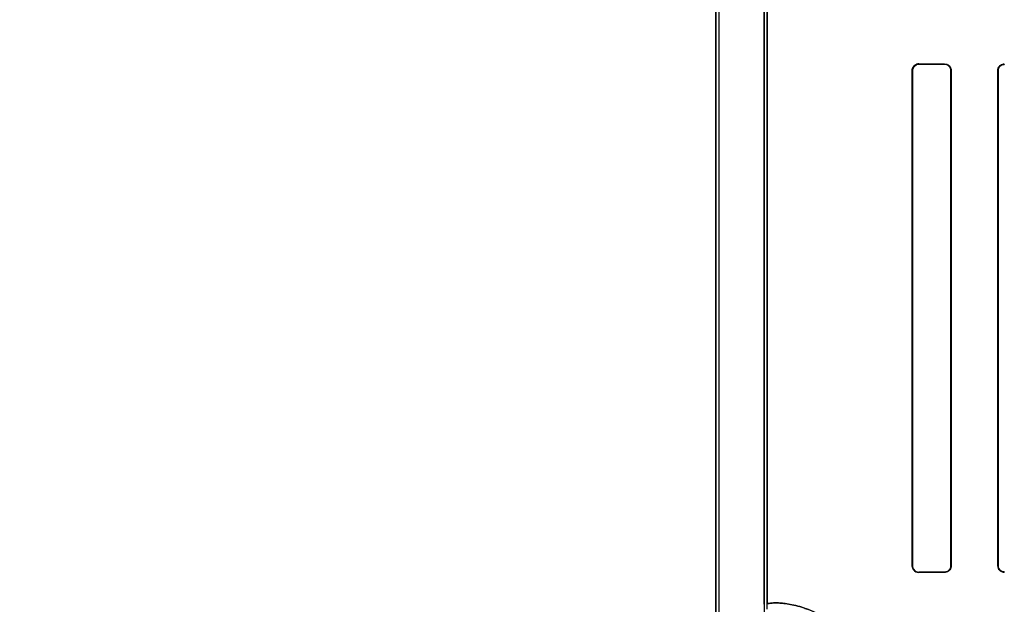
# Model space of a CAD drawing. Header units: millimetres. Extents: x 0 to 297, y 0 to 210.
# Tile 130 of 256: x 55.967 to 56.313, y 157.253 to 157.459. Entities that reach past the tile are written whole.
import ezdxf

# ---------------------------------------------------------------- set-up
doc = ezdxf.new("R2010")
doc.units = ezdxf.units.MM
doc.header["$LTSCALE"] = 16.335
doc.layers.get('0').update_dxf_attribs({"linetype": 'CONTINUOUS'})
for name, color, linetype in [('AXES_REF', 7, 'CONTINUOUS'), ('INTFCLR_1', 7, 'CONTINUOUS'), ('INTFCLR_72935', 7, 'CONTINUOUS')]:
    doc.layers.add(name, color=color, linetype=linetype)

msp = doc.modelspace()

# ---------------------------------------------------------------- linework, layer by layer
at = {"color": 7, "linetype": 'Continuous'}
for radius in [5.8174969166, 5.817, 5.7797484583]:
    msp.add_circle((57.454730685, 154.8339782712), radius, dxfattribs=at)
msp.add_arc((57.454730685, 154.8339782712), 5.76, 278.2771290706, 261.7228709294, dxfattribs=at)
at = {"layer": 'AXES_REF', "color": 9, "linetype": 'Continuous'}
for radius in [5.3067073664, 3.5571461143]:
    msp.add_circle((57.454730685, 154.8339782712), radius, dxfattribs=at)
at = {"layer": 'AXES_REF', "color": 7, "linetype": 'Continuous'}
msp.add_arc((57.454730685, 154.8339782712), 5.892, 143.2753836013, 36.7246163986, dxfattribs=at)
at = {"layer": 'INTFCLR_1', "color": 6, "linetype": 'Continuous'}
for p, q in [((56.2116317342, 158.5359697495), (56.2116317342, 156.9339697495)), ((56.2126896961, 158.5359798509), (56.2126896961, 156.9339697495)), ((56.2285737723, 157.2534153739), (56.2285737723, 157.9765241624)), ((56.2296317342, 157.9765241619), (56.2296317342, 157.253415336)), ((56.2806607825, 157.2669697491), (56.2806607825, 157.4409697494)), ((56.2807695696, 157.2669697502), (56.2807695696, 157.4409697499)), ((56.2942991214, 157.4409697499), (56.2942991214, 157.2669697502)), ((56.29439750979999, 157.4409697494), (56.29439750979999, 157.2669697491)), ((56.3107968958, 157.2669697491), (56.3107968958, 157.4409697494)), ((56.3108878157, 157.2669697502), (56.3108878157, 157.4409697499))]:
    msp.add_line(p, q, dxfattribs=at)
at = {"layer": 'INTFCLR_1', "color": 9, "linetype": 'Continuous'}
for p, q in [((56.2830629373, 157.443359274), (56.2830629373, 157.4432528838)), ((56.2920629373, 157.4432148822), (56.2920629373, 157.4433150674)), ((56.3130629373, 157.4432271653), (56.3130629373, 157.4431374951)), ((56.28076956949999, 157.4409697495), (56.2806607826, 157.4409697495)), ((56.29439750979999, 157.4409697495), (56.2942991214, 157.4409697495)), ((56.3108878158, 157.4409697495), (56.3107968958, 157.4409697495)), ((56.2806607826, 157.2669697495), (56.28076956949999, 157.2669697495)), ((56.2920629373, 157.2646244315), (56.2920629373, 157.2647246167)), ((56.2942991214, 157.2669697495), (56.29439750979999, 157.2669697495)), ((56.3107968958, 157.2669697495), (56.3108878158, 157.2669697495)), ((56.3130629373, 157.2648020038), (56.3130629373, 157.2647123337)), ((56.2830629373, 157.2646866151), (56.2830629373, 157.264580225))]:
    msp.add_line(p, q, dxfattribs=at)
at = {"layer": 'INTFCLR_1', "color": 7, "linetype": 'Continuous'}
msp.add_lwpolyline([(56.3123156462, 157.2648366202), (56.3123925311, 157.2648115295), (56.3124711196, 157.264788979), (56.3125513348, 157.2647690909), (56.3126330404, 157.2647519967), (56.3127161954, 157.2647378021), (56.3128008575, 157.2647266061), (56.3128869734, 157.2647185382), (56.3129743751, 157.2647137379), (56.3130629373, 157.2647123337)], dxfattribs=at)
at = {"layer": 'INTFCLR_1', "color": 6, "linetype": 'Continuous'}
for centre, major_axis, start_param, end_param in [((56.5425629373, 157.4439697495), (0.312931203, 0), -2.5485709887, -2.4989177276), ((56.5425629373, 157.4439697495), (0.330931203, 0), -2.4721230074, -2.4294368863), ((56.5425629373, 157.2639697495), (0.330931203, 0), 2.4294368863, 2.4721230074), ((56.5425629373, 157.2639697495), (0.312931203, 0), 2.4989177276, 2.5485709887)]:
    msp.add_ellipse(centre, major_axis=major_axis, ratio=0.0034906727, start_param=start_param, end_param=end_param, dxfattribs=at)
for points, knots in [([(56.2806607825, 157.4409697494), (56.2806607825, 157.4414446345), (56.2810234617, 157.4426918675), (56.28231979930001, 157.4433631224), (56.2830629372, 157.4433592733)], [0, 0, 0, 0, 0.3898787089, 1, 1, 1, 1]), ([(56.2807695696, 157.4409697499), (56.2807695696, 157.4414474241), (56.28114087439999, 157.4426437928), (56.2823757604, 157.4432559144), (56.2830629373, 157.4432528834)], [0, 0, 0, 0, 0.410070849, 1, 1, 1, 1]), ([(56.2920629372, 157.4433150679), (56.2925702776, 157.4433127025), (56.29379424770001, 157.4429095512), (56.29439750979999, 157.4416535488), (56.29439750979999, 157.4409697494)], [0, 0, 0, 0, 0.4259311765, 1, 1, 1, 1]), ([(56.2920629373, 157.4432148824), (56.2925316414, 157.4432129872), (56.2937004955, 157.4428456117), (56.2942991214, 157.4416407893), (56.2942991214, 157.4409697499)], [0, 0, 0, 0, 0.4112384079, 1, 1, 1, 1]), ([(56.3107968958, 157.4409697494), (56.3107968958, 157.4414618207), (56.3111849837, 157.442648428), (56.3124026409, 157.4432296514), (56.3130629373, 157.4432271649)], [0, 0, 0, 0, 0.4270072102, 1, 1, 1, 1]), ([(56.3108878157, 157.4409697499), (56.3108878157, 157.4415165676), (56.31134350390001, 157.4426702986), (56.31250137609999, 157.4431393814), (56.3130629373, 157.4431374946)], [0, 0, 0, 0, 0.4933476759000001, 1, 1, 1, 1]), ([(56.2830629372, 157.2645802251), (56.2826003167, 157.264577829), (56.2813540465, 157.264921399), (56.2806607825, 157.2662152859), (56.2806607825, 157.2669697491)], [0, 0, 0, 0, 0.3801089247, 1, 1, 1, 1]), ([(56.2807695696, 157.2669697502), (56.2807695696, 157.2664922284), (56.2811407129, 157.265295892), (56.2823756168, 157.2646835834), (56.2830629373, 157.2646866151)], [0, 0, 0, 0, 0.4099431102, 1, 1, 1, 1]), ([(56.2942991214, 157.2669697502), (56.2942991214, 157.2664864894), (56.2939210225, 157.2653130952), (56.2927202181, 157.2647272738), (56.2920629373, 157.2647246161)], [0, 0, 0, 0, 0.4237097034, 1, 1, 1, 1]), ([(56.29439750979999, 157.2669697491), (56.29439750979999, 157.2664831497), (56.2940218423, 157.2652616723), (56.2927663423, 157.2646277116), (56.2920629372, 157.2646244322)], [0, 0, 0, 0, 0.408902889, 1, 1, 1, 1]), ([(56.3130629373, 157.2648020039), (56.3125005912, 157.2648001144), (56.3113425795, 157.2652701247), (56.3108878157, 157.2664237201), (56.3108878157, 157.2669697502)], [0, 0, 0, 0, 0.5073617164, 1, 1, 1, 1])]:
    msp.add_open_spline(points, degree=3, knots=knots, dxfattribs=at)
at = {"layer": 'INTFCLR_1', "color": 7, "linetype": 'Continuous'}
msp.add_open_spline([(56.3130629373, 157.2647123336), (56.31260090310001, 157.2647153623), (56.3114211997, 157.2650591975), (56.3107921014, 157.266281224), (56.3107968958, 157.2669697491)], degree=3, knots=[0, 0, 0, 0, 0.4015729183, 1, 1, 1, 1], dxfattribs=at)
msp.add_open_spline([(56.3107968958, 157.2669697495), (56.3107968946, 157.2664536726), (56.3108401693, 157.2656842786), (56.3113278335, 157.2655154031)], degree=3, dxfattribs=at)
at = {"layer": 'INTFCLR_1', "color": 9, "linetype": 'Continuous'}
msp.add_open_spline([(56.2296317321, 157.2534153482), (56.2296317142, 157.25349852), (56.2299255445, 157.2536642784), (56.2308105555, 157.2538389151), (56.23230026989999, 157.25393599), (56.2341959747, 157.2538768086), (56.2361955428, 157.2536825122), (56.2385597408, 157.2532821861), (56.2407522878, 157.2527332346), (56.2426814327, 157.2521200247), (56.2448732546, 157.2513114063), (56.2478326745, 157.2499601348), (56.2508378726, 157.248170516), (56.2533633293, 157.2463424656), (56.25538617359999, 157.2446621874), (56.25744550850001, 157.2426846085), (56.2595156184, 157.2403614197), (56.26118051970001, 157.2381400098), (56.2624793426, 157.236135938), (56.2638069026, 157.233849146), (56.265012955, 157.2313313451), (56.26605715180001, 157.2285848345), (56.2667684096, 157.2263096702), (56.2673617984, 157.2238809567), (56.26796580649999, 157.2204349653), (56.2681525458, 157.2177647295), (56.2681525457, 157.2159697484)], degree=3, knots=[0, 0, 0, 0, 0.0041251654, 0.0132567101, 0.04827247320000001, 0.0750913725, 0.1081005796, 0.1475768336, 0.1940064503, 0.2200398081, 0.2479521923, 0.3098400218, 0.3811074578, 0.4210144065, 0.464380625, 0.5114269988, 0.5624909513, 0.6185507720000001, 0.6489188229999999, 0.6808977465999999, 0.7496560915, 0.7870631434, 0.8265668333, 0.8678076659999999, 0.9109723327, 1, 1, 1, 1], dxfattribs=at)
at = {"layer": 'INTFCLR_72935', "color": 6, "linetype": 'Continuous'}
for p, q in [((56.2116317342, 156.9339697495), (56.2116317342, 158.5359697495)), ((56.2126896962, 158.5359899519), (56.2126896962, 156.9339697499)), ((56.2285737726, 157.9793553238), (56.2285737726, 157.250584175)), ((56.2296317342, 157.2516583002), (56.2296317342, 157.9782811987)), ((56.2806607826, 157.4409697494), (56.2806607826, 157.2669697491)), ((56.28076956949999, 157.4409697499), (56.28076956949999, 157.2669697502)), ((56.2942991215, 157.2669697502), (56.2942991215, 157.4409697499)), ((56.2943975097, 157.2669697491), (56.2943975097, 157.4409697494)), ((56.3107968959, 157.4409697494), (56.3107968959, 157.2669697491)), ((56.3108878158, 157.4409697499), (56.3108878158, 157.2669697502))]:
    msp.add_line(p, q, dxfattribs=at)
at = {"layer": 'INTFCLR_72935', "color": 9, "linetype": 'Continuous'}
for p, q in [((56.2830629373, 157.4432528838), (56.2830629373, 157.443359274)), ((56.2920629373, 157.4433150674), (56.2920629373, 157.4432148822)), ((56.3130629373, 157.4431374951), (56.3130629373, 157.4432271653)), ((56.2806607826, 157.4409697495), (56.28076956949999, 157.4409697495)), ((56.2942991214, 157.4409697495), (56.29439750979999, 157.4409697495)), ((56.3107968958, 157.4409697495), (56.3108878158, 157.4409697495)), ((56.28076956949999, 157.2669697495), (56.2806607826, 157.2669697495)), ((56.2920629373, 157.2647246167), (56.2920629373, 157.2646244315)), ((56.29439750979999, 157.2669697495), (56.2942991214, 157.2669697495)), ((56.3108878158, 157.2669697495), (56.3107968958, 157.2669697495)), ((56.3130629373, 157.2647123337), (56.3130629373, 157.2648020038)), ((56.2830629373, 157.264580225), (56.2830629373, 157.2646866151))]:
    msp.add_line(p, q, dxfattribs=at)
at = {"layer": 'INTFCLR_72935', "color": 7, "linetype": 'Continuous'}
for points in [[(56.2823178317, 157.443244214), (56.2823917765, 157.4432667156), (56.282467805, 157.4432871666), (56.282545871, 157.4433054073), (56.28262556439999, 157.4433212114), (56.2827071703, 157.4433345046), (56.2827916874, 157.4433452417), (56.2828793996, 157.4433531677), (56.2829698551, 157.4433579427), (56.2830629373, 157.443359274)], [(56.2830629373, 157.4432528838), (56.282981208, 157.4432517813), (56.2828987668, 157.4432476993), (56.2828157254, 157.4432405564), (56.2827315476, 157.4432301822), (56.282647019, 157.4432165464), (56.28256420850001, 157.4432000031), (56.2824838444, 157.4431808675), (56.2824053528, 157.4431591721), (56.2823288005, 157.4431350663)], [(56.3123156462, 157.4431028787), (56.3123925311, 157.4431279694), (56.3124711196, 157.44315052), (56.3125513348, 157.443170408), (56.3126330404, 157.4431875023), (56.3127161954, 157.4432016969), (56.3128008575, 157.4432128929), (56.3128869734, 157.4432209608), (56.3129743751, 157.4432257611), (56.3130629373, 157.4432271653)], [(56.2830629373, 157.264580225), (56.282970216, 157.2645815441), (56.282880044, 157.2645862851), (56.2827925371, 157.2645941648), (56.2827081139, 157.2646048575), (56.2826265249, 157.2646181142), (56.2825468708, 157.2646338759), (56.2824688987, 157.2646520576), (56.2823929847, 157.2646724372), (56.2823191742, 157.264694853)], [(56.2823319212, 157.2648033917), (56.2824069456, 157.2647798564), (56.2824836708, 157.264758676), (56.2825620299, 157.2647399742), (56.2826419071, 157.2647238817), (56.2827232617, 157.2647105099), (56.28280613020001, 157.264699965), (56.28289045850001, 157.264692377), (56.2829760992, 157.2646878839), (56.2830629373, 157.2646866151)]]:
    msp.add_lwpolyline(points, dxfattribs=at)
at = {"layer": 'INTFCLR_72935', "color": 6, "linetype": 'Continuous'}
for centre, major_axis, start_param, end_param in [((56.5425629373, 157.4439697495), (0.312931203, 0), -2.5485709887, -2.4989177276), ((56.5425629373, 157.4439697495), (0.330931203, 0), -2.4721230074, -2.4294368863), ((56.5425629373, 157.2639697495), (0.330931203, 0), 2.4294368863, 2.4721230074), ((56.5425629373, 157.2639697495), (0.312931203, 0), 2.4989177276, 2.5485709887)]:
    msp.add_ellipse(centre, major_axis=major_axis, ratio=0.0034906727, start_param=start_param, end_param=end_param, dxfattribs=at)
at = {"layer": 'INTFCLR_72935', "color": 7, "linetype": 'Continuous'}
for points, knots in [([(56.2830629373, 157.4433592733), (56.282537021, 157.4433533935), (56.281277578, 157.4429578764), (56.2806581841, 157.4416649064), (56.2806607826, 157.4409697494)], [0, 0, 0, 0, 0.4307136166, 1, 1, 1, 1]), ([(56.2830629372, 157.4432528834), (56.28251324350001, 157.4432452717), (56.2813014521, 157.4428163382), (56.2807665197, 157.4415877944), (56.28076956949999, 157.4409697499)], [0, 0, 0, 0, 0.4707545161, 1, 1, 1, 1]), ([(56.3130629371, 157.4432271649), (56.3126009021, 157.4432241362), (56.31142119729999, 157.4428803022), (56.3107921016, 157.441658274), (56.3107968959, 157.4409697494)], [0, 0, 0, 0, 0.4015734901, 1, 1, 1, 1]), ([(56.2806607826, 157.2669697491), (56.2806607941, 157.2664891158), (56.2810290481, 157.2652361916), (56.282325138, 157.2645894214), (56.2830629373, 157.2645802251)], [0, 0, 0, 0, 0.3944499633, 1, 1, 1, 1]), ([(56.28076956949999, 157.2669697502), (56.28076940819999, 157.2664620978), (56.2811726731, 157.265253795), (56.2824042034, 157.2646976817), (56.2830629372, 157.2646866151)], [0, 0, 0, 0, 0.4352005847, 1, 1, 1, 1])]:
    msp.add_open_spline(points, degree=3, knots=knots, dxfattribs=at)
for points in [[(56.2823288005, 157.4431350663), (56.2818368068, 157.442970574), (56.2811093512, 157.4426868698), (56.2811093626, 157.4421681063)], [(56.3107968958, 157.4409697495), (56.3107968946, 157.4414858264), (56.3108401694, 157.4422552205), (56.3113278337, 157.442424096)], [(56.28076956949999, 157.2669697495), (56.2807695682, 157.2664429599), (56.2808167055, 157.2656533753), (56.281316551, 157.2654870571)]]:
    msp.add_open_spline(points, degree=3, dxfattribs=at)
at = {"layer": 'INTFCLR_72935', "color": 6, "linetype": 'Continuous'}
for points, knots in [([(56.2920629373, 157.4433150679), (56.2926263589, 157.4433124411), (56.2938610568, 157.4428475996), (56.2943975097, 157.4415993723), (56.2943975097, 157.4409697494)], [0, 0, 0, 0, 0.4722580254, 1, 1, 1, 1]), ([(56.2942991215, 157.4409697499), (56.2942991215, 157.4414530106), (56.2939210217, 157.4426264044), (56.2927202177, 157.4432122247), (56.2920629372, 157.4432148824)], [0, 0, 0, 0, 0.4237097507, 1, 1, 1, 1]), ([(56.3130629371, 157.4431374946), (56.3124965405, 157.4431393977), (56.311338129, 157.4426642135), (56.3108878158, 157.4415116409), (56.3108878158, 157.4409697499)], [0, 0, 0, 0, 0.5110570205, 1, 1, 1, 1]), ([(56.2920629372, 157.2647246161), (56.2925316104, 157.2647265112), (56.2937004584, 157.2650938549), (56.2942991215, 157.2662986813), (56.2942991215, 157.2669697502)], [0, 0, 0, 0, 0.4112118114, 1, 1, 1, 1]), ([(56.2943975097, 157.2669697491), (56.2943975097, 157.2664592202), (56.2939963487, 157.2652328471), (56.2927436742, 157.264627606), (56.2920629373, 157.2646244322)], [0, 0, 0, 0, 0.4285573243, 1, 1, 1, 1]), ([(56.3107968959, 157.2669697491), (56.3107968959, 157.2664776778), (56.3111849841, 157.2652910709), (56.3124026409, 157.264709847), (56.3130629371, 157.2647123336)], [0, 0, 0, 0, 0.4270071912, 1, 1, 1, 1]), ([(56.3108878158, 157.2669697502), (56.3108878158, 157.2664185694), (56.3113489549, 157.2652643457), (56.3125057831, 157.2648001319), (56.3130629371, 157.2648020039)], [0, 0, 0, 0, 0.4973039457, 1, 1, 1, 1])]:
    msp.add_open_spline(points, degree=3, knots=knots, dxfattribs=at)
at = {"layer": 'INTFCLR_72935', "color": 9, "linetype": 'Continuous'}
msp.add_open_spline([(56.2681525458, 157.2159697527), (56.2681525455, 157.217762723), (56.2679662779, 157.220429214), (56.2673641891, 157.2238687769), (56.2667735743, 157.2262903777), (56.2660654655, 157.2285605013), (56.2650253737, 157.2313023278), (56.263823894, 157.233816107), (56.2625011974, 157.2361001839), (56.26120253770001, 157.2381090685), (56.25983515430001, 157.239936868), (56.2584219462, 157.2415890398), (56.2570711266, 157.2430439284), (56.25481524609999, 157.2452108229), (56.2516038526, 157.2477129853), (56.2483661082, 157.2496435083), (56.2459411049, 157.2508240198), (56.2437837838, 157.2517404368), (56.2412908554, 157.2525989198), (56.2385446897, 157.2532856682), (56.2361719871, 157.2536858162), (56.2341689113, 157.2538787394), (56.2322785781, 157.2539354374), (56.2307989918, 157.2538372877), (56.2299206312, 157.2536626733), (56.229631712, 157.2534975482), (56.22963173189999, 157.2534153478)], degree=3, knots=[0, 0, 0, 0, 0.08893025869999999, 0.1320108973, 0.1731077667, 0.2124682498, 0.2498811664, 0.3184911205, 0.3503407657, 0.3807521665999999, 0.4370994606, 0.4633826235, 0.4885643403, 0.5355429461, 0.6183983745, 0.6898525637, 0.7220784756, 0.7521177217, 0.8060655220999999, 0.8526625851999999, 0.8923367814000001, 0.9253917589, 0.9521384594, 0.9869002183, 0.9959229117, 1, 1, 1, 1], dxfattribs=at)

doc.saveas('drawing.dxf')
